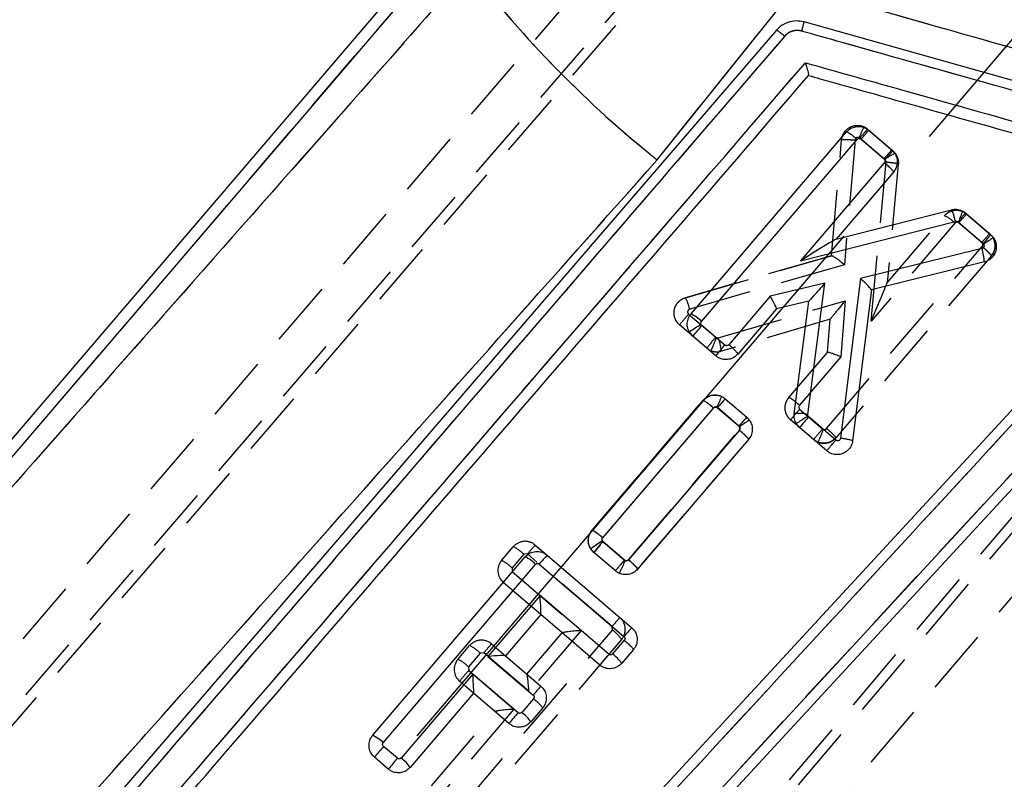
# Model space of a CAD drawing. Extents: x 30 to 391, y 7 to 282.
# Tile 6 of 30: x 177 to 196, y 30 to 45. Entities that reach past the tile are written whole.
import ezdxf

# ---------------------------------------------------------------- set-up
doc = ezdxf.new("R2010")
doc.units = 0
doc.linetypes.add('CENTERX2', pattern=[20.32, 12.7, -2.54, 2.54, -2.54])
doc.linetypes.add('HIDDEN', pattern=[1.905, 1.27, -0.635])
doc.layers.get('0').update_dxf_attribs({"linetype": 'CONTINUOUS'})

msp = doc.modelspace()

# ---------------------------------------------------------------- linework, layer by layer
at = {"color": 7, "linetype": 'HIDDEN'}
for p, q in [((203.8526, 62.9943), (168.6804, 22.2339)), ((168.8062, 22.0729), (204.0487, 62.9399)), ((168.1733, 22.6909), (190.8429, 49.1946)), ((178.1035, 14.1203), (207.4233, 48.6811)), ((178.2821, 14.0209), (207.2868, 48.2315)), ((168.8108, 27.197), (185.0237, 46.152)), ((189.0992, 42.0773), (191.7852, 45.4303)), ((193.1648, 42.6719), (193.095, 42.7168)), ((193.1648, 42.6719), (193.6551, 42.2527)), ((192.4703, 40.2259), (192.6647, 42.466)), ((192.6647, 42.466), (192.6647, 42.4661)), ((192.9265, 42.462), (192.7172, 40.0512)), ((193.015, 42.5001), (193.0033, 42.5077)), ((193.5054, 42.0808), (193.015, 42.5001)), ((193.2361, 38.9622), (193.5241, 42.0335)), ((193.7604, 41.9929), (193.5458, 39.7052)), ((189.3836, 28.9013), (201.0251, 41.5131)), ((193.5459, 39.7055), (194.6534, 40.9998)), ((194.6534, 40.9998), (194.6533, 40.9997)), ((195.0812, 41.0334), (195.0054, 41.081)), ((195.0812, 41.0334), (195.5255, 40.6535)), ((194.8561, 40.8554), (193.2361, 38.9622)), ((194.9313, 40.8616), (194.918, 40.87)), ((195.3758, 40.4816), (194.9313, 40.8616)), ((192.374, 36.8895), (195.3815, 40.4044)), ((189.6453, 39.415), (192.4715, 40.2263)), ((192.4703, 40.2259), (189.6453, 39.415)), ((195.559, 40.2241), (192.551, 36.7086)), ((195.5591, 40.2241), (195.559, 40.2241)), ((201.4819, 40.0946), (178.8138, 13.5927)), ((192.7172, 40.0512), (189.7271, 39.1928)), ((190.281, 38.6395), (192.7318, 39.3577)), ((192.7318, 39.3577), (192.6476, 38.2745)), ((189.7059, 39.0988), (190.231, 38.6498)), ((190.0556, 38.4419), (189.5307, 38.8907)), ((192.4418, 38.9978), (190.3386, 38.3814)), ((192.3919, 38.357), (192.4418, 38.9978)), ((190.231, 38.6498), (190.2452, 38.6413)), ((190.2452, 38.6413), (190.281, 38.6395)), ((191.6452, 37.4843), (192.3923, 38.3574)), ((192.6476, 38.2745), (191.8481, 37.3401)), ((187.8406, 34.9246), (189.9846, 37.4302)), ((187.8407, 34.9247), (189.9846, 37.4302)), ((190.4125, 37.4639), (190.8292, 37.1076)), ((190.1873, 37.2857), (188.0436, 34.7805)), ((190.2629, 37.2919), (190.2513, 37.2995)), ((190.6796, 36.9356), (190.2629, 37.2919)), ((191.8532, 37.2628), (192.2978, 36.8827)), ((192.1224, 36.6747), (191.678, 37.0547)), ((188.5418, 34.3535), (190.6851, 36.8585)), ((192.2978, 36.8827), (192.3132, 36.8736)), ((190.8627, 36.6782), (188.7188, 34.1727)), ((190.8627, 36.6782), (190.8627, 36.6782)), ((192.1224, 36.6747), (192.2118, 36.6218)), ((187.8406, 34.9246), (187.8407, 34.9247)), ((188.0486, 34.7033), (188.4655, 34.3468)), ((186.0904, 34.3374), (186.3179, 34.6034)), ((186.5206, 34.459), (186.2931, 34.1931)), ((186.5911, 34.4645), (186.5206, 34.459)), ((188.2283, 33.0642), (186.5911, 34.4645)), ((186.7409, 34.6364), (186.969, 34.4413)), ((188.2901, 34.1388), (187.8734, 34.4951)), ((188.2901, 34.1388), (187.8734, 34.4951)), ((188.4655, 34.3468), (188.4791, 34.3385)), ((186.2931, 34.1931), (186.2986, 34.1226)), ((186.2986, 34.1226), (187.6292, 32.9845)), ((186.8486, 33.2941), (186.1234, 33.9145)), ((185.2852, 29.5477), (188.2338, 32.9937)), ((186.5812, 32.1411), (187.2646, 32.9398)), ((187.6292, 32.9845), (186.6214, 31.8068)), ((188.2338, 32.9937), (188.2283, 33.0642)), ((188.411, 32.813), (185.4624, 29.3671)), ((185.2463, 32.4276), (185.4738, 32.6935)), ((185.6766, 32.5492), (185.4491, 32.2832)), ((185.7471, 32.5547), (185.6766, 32.5492)), ((186.6214, 31.8068), (185.7471, 32.5547)), ((185.8968, 32.7265), (186.1658, 32.4964)), ((188.6402, 32.6172), (188.6401, 32.6171)), ((185.4491, 32.2832), (185.4546, 32.2127)), ((185.4546, 32.2127), (186.3288, 31.4649)), ((185.5492, 31.7737), (185.2793, 32.0046)), ((184.7379, 29.9869), (185.9643, 31.4202)), ((186.3288, 31.4649), (184.9406, 29.8425)), ((186.8842, 31.4873), (186.8841, 31.4873))]:
    msp.add_line(p, q, dxfattribs=at)
at = {"color": 179, "linetype": 'CENTERX2'}
msp.add_line((205.9124, 56.0437), (171.4624, 15.7671), dxfattribs=at)
at = {"color": 7, "linetype": 'CONTINUOUS'}
for p, q in [((184.848, 46.3023), (168.5248, 27.2184)), ((168.8108, 27.197), (185.0237, 46.152)), ((189.0992, 42.0773), (191.7852, 45.4303)), ((200.9285, 42.2164), (191.9372, 44.7444)), ((191.4038, 44.5822), (174.4551, 24.9206)), ((193.1899, 42.6513), (193.6341, 42.2712)), ((189.7537, 39.1012), (192.7605, 42.6178)), ((189.9564, 38.9569), (192.963, 42.4732)), ((193.0407, 42.4789), (193.4846, 42.0991)), ((193.6341, 42.2712), (193.6928, 42.2037)), ((193.4846, 42.0991), (193.4945, 42.0877)), ((193.4901, 42.0241), (191.8707, 40.1301)), ((193.6671, 41.8433), (192.5602, 40.5486)), ((199.8795, 41.4997), (180.476, 20.4883)), ((189.3836, 28.9013), (201.0251, 41.5131)), ((192.5602, 40.5486), (194.7867, 41.1151)), ((195.0597, 41.0513), (195.5498, 40.632)), ((191.8707, 40.1301), (194.8598, 40.8906)), ((194.9111, 40.8785), (195.4002, 40.4599)), ((195.5498, 40.632), (195.6049, 40.5699)), ((195.3766, 40.3668), (193.027, 39.7862)), ((195.4002, 40.4599), (195.409, 40.4503)), ((195.4238, 40.106), (193.241, 39.5667)), ((193.027, 39.7862), (192.6425, 36.7)), ((192.3396, 39.6932), (191.2825, 39.4421)), ((192.0099, 37.1607), (192.3396, 39.6932)), ((191.2825, 39.4421), (190.4833, 38.5073)), ((193.241, 39.5667), (192.8778, 36.6501)), ((192.0322, 39.3482), (191.4068, 39.1996)), ((191.7492, 37.1748), (192.0322, 39.3482)), ((192.0322, 39.3482), (192.0322, 39.3482)), ((191.4068, 39.1996), (190.6604, 38.3266)), ((189.9615, 38.881), (189.9508, 38.894)), ((190.4052, 38.5013), (189.9615, 38.881)), ((189.7867, 38.6726), (189.7205, 38.7527)), ((190.2309, 38.2924), (189.7867, 38.6726)), ((187.8424, 34.9223), (189.9854, 37.4286)), ((190.4148, 37.4621), (190.8313, 37.1057)), ((188.0451, 34.7779), (190.1879, 37.284)), ((190.2656, 37.2897), (190.6814, 36.934)), ((192.0173, 37.1254), (192.0099, 37.1607)), ((192.0277, 37.1131), (192.0173, 37.1254)), ((190.6814, 36.934), (190.6906, 36.9238)), ((190.8313, 37.1057), (190.8829, 37.0488)), ((191.8528, 36.9047), (191.7902, 36.9787)), ((192.5516, 36.6648), (192.0277, 37.1131)), ((190.6873, 36.8585), (188.5443, 34.352)), ((192.3775, 36.4557), (191.8528, 36.9047)), ((190.8643, 36.6777), (188.7214, 34.1713)), ((188.0504, 34.7019), (188.0405, 34.7133)), ((188.4663, 34.346), (188.0504, 34.7019)), ((187.8754, 34.4935), (187.8152, 34.5636)), ((188.292, 34.1371), (187.8754, 34.4935)), ((183.5996, 30.9604), (186.5469, 34.4074)), ((183.8024, 30.8161), (186.7496, 34.263)), ((186.8202, 34.2686), (188.4568, 32.8687)), ((186.9699, 34.4405), (188.6071, 33.0401)), ((186.8343, 33.6644), (185.827, 32.4863)), ((188.1648, 32.5263), (186.8343, 33.6644)), ((186.8491, 33.2937), (186.1667, 32.4957)), ((187.9896, 32.3182), (186.8491, 33.2937)), ((188.4629, 32.7979), (188.2353, 32.5318)), ((188.6401, 32.6171), (188.4126, 32.3512)), ((185.827, 32.4863), (186.7008, 31.7389)), ((186.1667, 32.4957), (186.8511, 31.9103)), ((185.5346, 32.1442), (184.147, 30.5213)), ((186.4089, 31.3964), (185.5346, 32.1442)), ((185.5494, 31.7736), (184.3243, 30.3407)), ((186.2336, 31.1883), (185.5494, 31.7736)), ((186.707, 31.668), (186.4794, 31.4019)), ((186.8841, 31.4873), (186.6566, 31.2213)), ((184.0765, 30.5158), (183.8084, 30.7451)), ((183.9012, 30.3077), (183.6326, 30.5375))]:
    msp.add_line(p, q, dxfattribs=at)
at = {"color": 7, "linetype": 'CONTINUOUS', "flags": 128}
for points in [[(200.2847, 40.4014), (199.821, 39.8991), (195.4287, 35.1418), (189.5255, 28.7492)], [(191.4071, 39.2), (191.4069, 39.1997), (191.4068, 39.1996)]]:
    msp.add_lwpolyline(points, dxfattribs=at)
at = {"color": 7, "linetype": 'HIDDEN', "flags": 128}
msp.add_lwpolyline([(190.8956, 36.7278), (190.8627, 36.6783), (190.8627, 36.6782), (190.8627, 36.6782)], dxfattribs=at)
at = {"color": 7, "linetype": 'HIDDEN'}
for centre, radius, start, end in [((196.1624, 44.6446), 7, 319.4584, 139.4584), ((202.6918, 59.0716), 21.7616, 217.66679, 231.34589), ((189.9003, 43.9946), 3.4407, 334.39774, 338.19947), ((198.0267, 38.281), 6.5512, 137.91401, 139.90783), ((192.9676, 42.4415), 0.3033, 49.43823, 65.15841), ((198.5452, 37.8424), 6.5851, 137.95315, 139.93676), ((194.3432, 40.3501), 0.72, 44.57464, 64.48101), ((192.0784, 42.1702), 3.1231, 335.3976, 339.58765), ((199.9198, 36.6614), 6.5213, 137.90009, 139.90307), ((200.4109, 36.2471), 6.579, 137.95132, 139.93675), ((188.8938, 39.0122), 0.8526, 12.23031, 28.19038), ((195.9931, 33.6282), 8.334, 138.97296, 140.84342), ((196.4731, 33.2082), 8.2811, 138.91918, 140.80156), ((186.9947, 39.882), 3.4792, 334.63393, 339.10808), ((189.3592, 38.2984), 0.9829, 4.84918, 20.3067), ((190.2529, 38.6736), 0.3045, 247.92454, 286.33726), ((186.7375, 39.0763), 3.9375, 333.17639, 336.49685), ((189.6745, 36.7804), 0.7199, 44.57532, 64.48232), ((195.3271, 33.0362), 6.615, 137.98334, 139.95794), ((198.1378, 31.7946), 8.3305, 138.97307, 140.84432), ((196.0152, 32.4442), 6.9743, 138.03715, 139.91002), ((198.5141, 31.4608), 8.2486, 138.90467, 140.79446), ((189.3247, 37.9305), 3.1699, 335.61557, 340.52469), ((192.3179, 36.9028), 0.3004, 229.40376, 249.32891), ((186.5459, 34.4084), 0.3, 49.4584, 139.4584), ((194.3573, 29.2146), 8.3621, 138.97636, 140.84053), ((186.0077, 33.9534), 0.7202, 44.59023, 64.49003), ((191.6086, 30.2438), 6.5567, 137.93709, 139.92923), ((186.3184, 34.1424), 0.3, 139.4584, 229.4584), ((185.7804, 33.6877), 0.7199, 44.58565, 64.49532), ((194.7053, 28.9083), 8.2772, 138.92511, 140.80838), ((185.005, 35.7354), 3.7444, 333.93667, 338.09496), ((192.5665, 28.6666), 8.3099, 138.96141, 140.83728), ((193.2697, 28.8226), 6.5884, 137.94188, 139.92444), ((188.183, 33.0081), 0.3, 319.44805, 49.4584), ((187.8049, 32.3957), 0.7359, 34.54929, 54.35031), ((185.7018, 32.4985), 0.3, 49.4584, 139.4584), ((185.1637, 32.0436), 0.7202, 44.58965, 64.49061), ((190.7646, 28.3339), 6.5567, 137.93709, 139.92923), ((185.4743, 32.2326), 0.3, 139.4584, 229.4584), ((184.9364, 31.7779), 0.7199, 44.58545, 64.49481), ((191.7092, 26.7678), 8.2926, 138.95946, 140.83923)]:
    msp.add_arc(centre, radius, start, end, dxfattribs=at)
at = {"color": 7, "linetype": 'CONTINUOUS'}
for centre, radius, start, end in [((202.6918, 59.0716), 21.7616, 217.66679, 231.34589), ((198.5673, 37.8329), 6.6359, 138.02301, 139.99137), ((192.5019, 40.776), 0.2348, 284.13987, 284.37062), ((200.4591, 36.2116), 6.6061, 137.99988, 139.97716), ((194.4041, 40.056), 1.021, 2.80431, 17.72068), ((193.1598, 39.5774), 0.0819, 352.46864, 353.40053), ((189.4437, 38.4513), 0.72, 44.59801, 64.50279), ((190.7892, 37.2699), 1.8278, 117.30419, 125.78106), ((196.3894, 33.3115), 8.5052, 139.09229, 140.9251), ((191.8336, 36.3217), 0.8573, 78.13321, 95.64692), ((195.6293, 32.764), 6.4708, 137.85804, 139.87669), ((198.4224, 31.5668), 8.4648, 139.0639, 140.90547), ((189.0301, 32.9799), 1.996, 119.72082, 127.49168), ((194.4531, 29.1464), 8.4769, 139.05271, 140.89165), ((186.2368, 33.7576), 0.72, 44.58353, 64.48915), ((191.8497, 30.0371), 6.5728, 137.93787, 139.92527), ((186.8357, 33.3056), 0.0179, 318.47629, 321.01948), ((193.3297, 28.7468), 6.3825, 137.72584, 139.77248), ((186.2997, 32.6521), 0.2053, 229.3054, 229.63093), ((194.4741, 27.0354), 8.364, 138.96726, 140.83106), ((187.8054, 31.9326), 0.7374, 34.58084, 54.33961), ((191.5583, 27.6302), 6.3621, 137.72054, 139.77374), ((185.581, 31.7469), 0.0414, 138.78682, 139.8949), ((192.6865, 25.9321), 8.3227, 138.96263, 140.83568), ((186.0505, 30.8039), 0.736, 34.55393, 54.35344), ((183.2897, 30.3105), 0.7201, 44.59857, 64.50223), ((189.8948, 25.4115), 8.0927, 138.77137, 140.69756), ((190.3672, 25.0385), 8.3411, 138.95465, 140.82357), ((183.7184, 29.9233), 0.7357, 34.56364, 54.36906)]:
    msp.add_arc(centre, radius, start, end, dxfattribs=at)
for centre, major_axis, ratio, start_param, end_param in [((191.858, 40.112), (0.7018, 0.4364), 0.0104766, 0.0330184, 1.5461301), ((193.0142, 39.7681), (0.2266, -0.2012), 0.0726158, 0.0498859, 1.5790594), ((192.3269, 39.6751), (0.2947, 0.3269), 0.0060594, 1.5208272, 3.1328125), ((191.2697, 39.424), (-0.137, 0.2243), 0.0773217, 3.1667906, 4.7459403), ((186.8216, 33.6462), (-0.0275, 0.3522), 0.0399855, 3.1815648, 4.7607143), ((185.8143, 32.4681), (0.352, 0.0275), 0.0483726, 0.0483253, 1.5308242), ((185.5219, 32.1261), (-0.0275, 0.3522), 0.0399855, 3.1815648, 4.7607143)]:
    msp.add_ellipse(centre, major_axis=major_axis, ratio=ratio, start_param=start_param, end_param=end_param, dxfattribs=at)
at = {"color": 7, "linetype": 'HIDDEN'}
for centre, major_axis, ratio, start_param, end_param in [((192.7045, 40.0331), (0.2339, -0.1926), 0.0728729, 1.5763433, 3.0915304), ((193.2234, 38.9441), (0.3225, 0.7613), 0.0056456, 4.7385756, 6.2653879), ((192.7191, 39.3396), (0.2773, 0.3418), 0.0034584, 1.5205816, 3.1365814), ((192.6349, 38.2563), (0.2428, -0.1006), 0.0822269, 1.5523886, 3.1147969), ((187.6164, 32.9664), (0.3521, 0.0274), 0.0483709, 1.5308417, 3.0932499), ((186.6087, 31.7887), (-0.0274, 0.3522), 0.0399838, 4.7607318, 6.2432307), ((186.3161, 31.4468), (0.3521, 0.0274), 0.0483709, 1.5308417, 3.0932499)]:
    msp.add_ellipse(centre, major_axis=major_axis, ratio=ratio, start_param=start_param, end_param=end_param, dxfattribs=at)
at = {"color": 7, "linetype": 'CONTINUOUS'}
for points, knots in [([(185.4658, 45.7738), (181.4, 41.1675), (175.9384, 34.9799), (170.4746, 28.7977), (169.0784, 27.2178)], [0, 0, 0, 0, 0.7444505, 1, 1, 1, 1]), ([(191.7852, 45.4303), (193.8038, 44.8565), (197.2858, 43.8666), (200.7671, 42.8739), (202.2302, 42.4567)], [0, 0, 0, 0, 0.5797186, 1, 1, 1, 1]), ([(191.9372, 44.7444), (191.8844, 44.7539), (191.7787, 44.7727), (191.6141, 44.7376), (191.4868, 44.6683), (191.4251, 44.6043), (191.404, 44.5825)], [0, 0, 0, 0, 0.2723201, 0.5446346, 0.8445884, 1, 1, 1, 1]), ([(191.9372, 44.7444), (191.9367, 44.7418), (191.9355, 44.7365), (191.925, 44.6962), (191.9095, 44.638), (191.8966, 44.5904), (191.8902, 44.5667)], [0, 0, 0, 0, 0.2499981, 0.4999971, 0.749997, 1, 1, 1, 1]), ([(191.4045, 44.5831), (191.4082, 44.5828), (191.4156, 44.5824), (191.4532, 44.5572), (191.5044, 44.5179), (191.5438, 44.4843), (191.5635, 44.4675)], [0, 0, 0, 0, 0.2499965, 0.4999987, 0.7499975, 1, 1, 1, 1]), ([(191.8902, 44.5667), (191.8719, 44.5706), (191.8183, 44.5822), (191.7295, 44.5739), (191.6341, 44.5356), (191.5871, 44.4903), (191.5637, 44.4678)], [0, 0, 0, 0, 0.156201, 0.4571274, 0.7297231, 1, 1, 1, 1]), ([(200.8793, 42.038), (200.7491, 42.0747), (200.0977, 42.2579), (197.3619, 43.0274), (194.4958, 43.8337), (192.1508, 44.4933), (191.8902, 44.5667)], [0, 0, 0, 0, 0.0434775, 0.21738749, 0.9130279, 1, 1, 1, 1]), ([(191.5637, 44.4678), (187.643, 39.9181), (181.9942, 33.3632), (176.3474, 26.8089), (174.6199, 24.8038)], [0, 0, 0, 0, 0.6940826, 1, 1, 1, 1]), ([(175.3115, 24.6307), (178.0906, 27.8563), (183.6403, 34.2976), (189.1915, 40.7393), (191.963, 43.9553)], [0, 0, 0, 0, 0.5007601, 1, 1, 1, 1]), ([(191.963, 43.9553), (192.0932, 43.9186), (192.7446, 43.7354), (195.5098, 42.9575), (198.1447, 42.2163), (200.2586, 41.6217)], [0, 0, 0, 0, 0.0471119, 0.2355616, 1, 1, 1, 1]), ([(191.963, 43.9553), (191.9632, 43.9543), (191.9649, 43.9489), (191.9746, 43.9169), (191.9905, 43.8623), (192.0083, 43.7973), (192.0203, 43.7492), (192.0269, 43.7176), (192.0267, 43.7109), (192.0267, 43.7077)], [0, 0, 0, 0, 0.008687, 0.0491793, 0.2890693, 0.4965256, 0.6777501, 0.8499668, 1, 1, 1, 1]), ([(175.5884, 24.638), (175.5987, 24.6499), (175.9609, 25.0702), (177.7314, 27.124), (183.2003, 33.4684), (188.3177, 39.405), (192.0267, 43.7077)], [0, 0, 0, 0, 0.00186935, 0.06612328, 0.32313912, 1, 1, 1, 1]), ([(192.0267, 43.7077), (192.0989, 43.6874), (192.6922, 43.5206), (195.3098, 42.7846), (197.8552, 42.0689), (199.8795, 41.4997)], [0, 0, 0, 0, 0.0275743, 0.2266559, 1, 1, 1, 1]), ([(192.7605, 42.6178), (192.7853, 42.6416), (192.8351, 42.6893), (192.9346, 42.7243), (193.0383, 42.7261), (193.1268, 42.6981), (193.172, 42.6645), (193.1899, 42.6513)], [0, 0, 0, 0, 0.21554898, 0.43113893, 0.6460341, 0.86063196, 1, 1, 1, 1]), ([(193.0407, 42.4789), (193.0605, 42.5021), (193.1002, 42.5485), (193.1489, 42.605), (193.1829, 42.644), (193.1875, 42.6489), (193.1898, 42.6513)], [0, 0, 0, 0, 0.2500015, 0.4999967, 0.7500016, 1, 1, 1, 1]), ([(192.963, 42.4732), (192.938, 42.4941), (192.8882, 42.5359), (192.8227, 42.5853), (192.7745, 42.6171), (192.7652, 42.6176), (192.7605, 42.6179)], [0, 0, 0, 0, 0.25000248, 0.49999139, 0.74999719, 1, 1, 1, 1]), ([(192.963, 42.4732), (192.9652, 42.4755), (192.9713, 42.4819), (192.9846, 42.4895), (193.0025, 42.4932), (193.0213, 42.4906), (193.0338, 42.4844), (193.0397, 42.4797), (193.0407, 42.4789)], [0, 0, 0, 0, 0.1105729, 0.3081932, 0.5231636, 0.7380681, 0.9551824, 1, 1, 1, 1]), ([(173.2745, 24.3521), (174.458, 25.6711), (179.7467, 31.5653), (185.0121, 37.4835), (189.0992, 42.0773)], [0, 0, 0, 0, 0.22378, 1, 1, 1, 1]), ([(193.4945, 42.0877), (193.4965, 42.084), (193.5014, 42.0749), (193.5038, 42.0584), (193.5009, 42.0397), (193.4938, 42.0294), (193.4901, 42.0241)], [0, 0, 0, 0, 0.1876905, 0.4528871, 0.718247, 1, 1, 1, 1]), ([(193.6928, 42.2037), (193.6899, 42.203), (193.6843, 42.2016), (193.6465, 42.1807), (193.5912, 42.1479), (193.5366, 42.1142), (193.5033, 42.0933), (193.4945, 42.0877)], [0, 0, 0, 0, 0.22654174, 0.45308629, 0.67962523, 0.91490339, 1, 1, 1, 1]), ([(193.6928, 42.2037), (193.7083, 42.1728), (193.7394, 42.1112), (193.7435, 42.0064), (193.7185, 41.9133), (193.6827, 41.8645), (193.6671, 41.8433)], [0, 0, 0, 0, 0.265591, 0.5311595, 0.7970307, 1, 1, 1, 1]), ([(193.6672, 41.8433), (193.6662, 41.848), (193.6642, 41.8574), (193.6246, 41.901), (193.5646, 41.9591), (193.5149, 42.0025), (193.4901, 42.0241)], [0, 0, 0, 0, 0.2500006, 0.5000005, 0.75, 1, 1, 1, 1]), ([(200.2586, 41.6217), (196.9472, 38.0341), (190.3626, 30.9002), (183.7765, 23.7669), (180.5025, 20.221)], [0, 0, 0, 0, 0.5028961, 1, 1, 1, 1]), ([(194.7867, 41.1151), (194.8118, 41.1193), (194.8709, 41.1292), (194.9695, 41.1122), (195.029, 41.072), (195.0597, 41.0513)], [0, 0, 0, 0, 0.2632271, 0.6197654, 1, 1, 1, 1]), ([(194.7867, 41.1151), (194.7895, 41.1122), (194.7951, 41.1064), (194.8134, 41.0555), (194.836, 40.9814), (194.8519, 40.9209), (194.8598, 40.8906)], [0, 0, 0, 0, 0.25000082, 0.50000095, 0.74999857, 1, 1, 1, 1]), ([(195.0597, 41.0513), (195.0577, 41.0494), (195.0538, 41.0454), (195.0255, 41.0129), (194.9842, 40.9648), (194.9476, 40.9219), (194.9229, 40.8926), (194.9159, 40.8842), (194.9111, 40.8785)], [0, 0, 0, 0, 0.22747952, 0.45496051, 0.68245116, 0.90993725, 0.93920112, 1, 1, 1, 1]), ([(194.8598, 40.8906), (194.8649, 40.8914), (194.8747, 40.893), (194.8871, 40.8908), (194.8995, 40.8866), (194.9063, 40.8818), (194.9111, 40.8785)], [0, 0, 0, 0, 0.2796254, 0.5468711, 0.6842269, 1, 1, 1, 1]), ([(195.6049, 40.57), (195.6021, 40.5692), (195.5965, 40.5677), (195.5591, 40.5459), (195.5052, 40.5125), (195.4549, 40.4803), (195.4223, 40.459), (195.4126, 40.4527), (195.409, 40.4503)], [0, 0, 0, 0, 0.226603, 0.4532119, 0.6798185, 0.9064099, 0.9645793, 1, 1, 1, 1]), ([(195.6049, 40.5699), (195.621, 40.5391), (195.6531, 40.4774), (195.659, 40.3713), (195.6317, 40.2701), (195.5717, 40.1842), (195.4975, 40.1292), (195.4443, 40.1124), (195.4238, 40.106)], [0, 0, 0, 0, 0.1781187, 0.3562171, 0.534516, 0.7124745, 0.889589, 1, 1, 1, 1]), ([(195.409, 40.4503), (195.4109, 40.4467), (195.4159, 40.4375), (195.4186, 40.4208), (195.4158, 40.4022), (195.4071, 40.3858), (195.3937, 40.3729), (195.3823, 40.3688), (195.3766, 40.3668)], [0, 0, 0, 0, 0.1172532, 0.2992158, 0.4774565, 0.6526029, 0.8269609, 1, 1, 1, 1]), ([(189.7205, 38.7527), (189.7064, 38.7844), (189.6783, 38.8477), (189.6794, 38.9531), (189.7076, 39.0401), (189.741, 39.0844), (189.7537, 39.1012)], [0, 0, 0, 0, 0.2767167, 0.5534211, 0.8303455, 1, 1, 1, 1]), ([(189.9508, 38.894), (189.949, 38.8977), (189.9445, 38.9069), (189.9426, 38.9234), (189.9459, 38.9418), (189.9529, 38.9518), (189.9564, 38.9569)], [0, 0, 0, 0, 0.1819631, 0.4566447, 0.7274958, 1, 1, 1, 1]), ([(190.4052, 38.5013), (190.4, 38.4951), (190.3834, 38.4755), (190.3487, 38.4343), (190.3039, 38.3811), (190.2632, 38.3325), (190.2358, 38.2992), (190.2325, 38.2947), (190.2309, 38.2925)], [0, 0, 0, 0, 0.0590331, 0.1871327, 0.3903503, 0.5935707, 0.7967861, 1, 1, 1, 1]), ([(190.4833, 38.5073), (190.4807, 38.5047), (190.4738, 38.4976), (190.4592, 38.49), (190.444, 38.4877), (190.4289, 38.4891), (190.4164, 38.4931), (190.4082, 38.4991), (190.4052, 38.5013)], [0, 0, 0, 0, 0.1282778, 0.3428412, 0.5573378, 0.6510636, 0.8702507, 1, 1, 1, 1]), ([(190.4833, 38.5073), (190.5004, 38.4925), (190.5361, 38.4615), (190.5874, 38.4139), (190.6305, 38.3707), (190.659, 38.3377), (190.6599, 38.3303), (190.6604, 38.3266)], [0, 0, 0, 0, 0.17234, 0.3594059, 0.5729303, 0.7864679, 1, 1, 1, 1]), ([(190.6604, 38.3266), (190.6355, 38.3027), (190.5857, 38.255), (190.4862, 38.2198), (190.3824, 38.2179), (190.2939, 38.2459), (190.2487, 38.2793), (190.2309, 38.2924)], [0, 0, 0, 0, 0.2157253, 0.4314741, 0.6466448, 0.8615563, 1, 1, 1, 1]), ([(189.9854, 37.4286), (190.0102, 37.4524), (190.06, 37.5001), (190.1595, 37.5351), (190.2632, 37.537), (190.3517, 37.5089), (190.3969, 37.4753), (190.4148, 37.4621)], [0, 0, 0, 0, 0.21553256, 0.43108654, 0.64605793, 0.86077119, 1, 1, 1, 1]), ([(190.1879, 37.284), (190.163, 37.3049), (190.1131, 37.3468), (190.0476, 37.3962), (189.9994, 37.4279), (189.9901, 37.4284), (189.9854, 37.4287)], [0, 0, 0, 0, 0.2500019, 0.5000071, 0.7500014, 1, 1, 1, 1]), ([(190.4148, 37.4621), (190.4124, 37.4597), (190.4078, 37.4549), (190.3738, 37.4158), (190.3251, 37.3593), (190.2854, 37.3129), (190.2656, 37.2897)], [0, 0, 0, 0, 0.25000297, 0.49999943, 0.74999931, 1, 1, 1, 1]), ([(190.1879, 37.284), (190.1901, 37.2863), (190.1962, 37.2927), (190.2095, 37.3003), (190.2274, 37.304), (190.2462, 37.3014), (190.2587, 37.2952), (190.2646, 37.2905), (190.2656, 37.2897)], [0, 0, 0, 0, 0.1101777, 0.307625, 0.5226715, 0.7376347, 0.9549523, 1, 1, 1, 1]), ([(191.7902, 36.9787), (191.775, 37.01), (191.7448, 37.0719), (191.7478, 37.1407), (191.7492, 37.1748)], [0, 0, 0, 0, 0.5035587, 1, 1, 1, 1]), ([(192.0173, 37.1254), (192.0085, 37.1201), (191.9868, 37.1072), (191.9416, 37.0797), (191.8846, 37.0445), (191.8313, 37.0101), (191.7957, 36.9856), (191.792, 36.981), (191.7902, 36.9787)], [0, 0, 0, 0, 0.0753411, 0.183585, 0.3876918, 0.5917914, 0.7958945, 1, 1, 1, 1]), ([(190.8829, 37.0488), (190.8801, 37.0479), (190.8746, 37.0462), (190.838, 37.0233), (190.785, 36.9885), (190.7379, 36.9565), (190.706, 36.9345), (190.6966, 36.928), (190.6906, 36.9238)], [0, 0, 0, 0, 0.2267241, 0.4534434, 0.6801687, 0.9068849, 0.9401963, 1, 1, 1, 1]), ([(190.8829, 37.0488), (190.8997, 37.0187), (190.9334, 36.9585), (190.9419, 36.854), (190.9201, 36.7555), (190.8822, 36.7026), (190.8643, 36.6777)], [0, 0, 0, 0, 0.2568001, 0.5135753, 0.7706605, 1, 1, 1, 1]), ([(190.6906, 36.9238), (190.6927, 36.9203), (190.6978, 36.9116), (190.7011, 36.8954), (190.6992, 36.8804), (190.6943, 36.8679), (190.6899, 36.8621), (190.6873, 36.8585)], [0, 0, 0, 0, 0.1736953, 0.4309388, 0.6882954, 0.8111112, 1, 1, 1, 1]), ([(190.8643, 36.6777), (190.8634, 36.6824), (190.8614, 36.6918), (190.8218, 36.7354), (190.7618, 36.7935), (190.7121, 36.8369), (190.6873, 36.8585)], [0, 0, 0, 0, 0.2500007, 0.5000034, 0.7500067, 1, 1, 1, 1]), ([(192.3775, 36.4557), (192.3791, 36.458), (192.3824, 36.4625), (192.4098, 36.4957), (192.4504, 36.5444), (192.4956, 36.5982), (192.5303, 36.6394), (192.5469, 36.6591), (192.5516, 36.6648)], [0, 0, 0, 0, 0.2032185, 0.4064375, 0.6096606, 0.8128778, 0.946277, 1, 1, 1, 1]), ([(192.8778, 36.6501), (192.87, 36.6163), (192.8543, 36.5486), (192.7899, 36.4643), (192.7036, 36.4054), (192.6021, 36.3789), (192.4982, 36.3876), (192.423, 36.4202), (192.3868, 36.4484), (192.3775, 36.4557)], [0, 0, 0, 0, 0.1585411, 0.3171003, 0.4751504, 0.6324447, 0.7892813, 0.9461149, 1, 1, 1, 1]), ([(192.6425, 36.7), (192.6416, 36.6955), (192.6394, 36.6849), (192.6302, 36.6701), (192.6158, 36.6581), (192.6017, 36.653), (192.5869, 36.6512), (192.5716, 36.653), (192.5587, 36.6592), (192.5526, 36.664), (192.5516, 36.6648)], [0, 0, 0, 0, 0.1170998, 0.2733269, 0.4292625, 0.5852017, 0.6452183, 0.80619, 0.9670976, 1, 1, 1, 1]), ([(192.8778, 36.6504), (192.8753, 36.6529), (192.8704, 36.658), (192.8283, 36.6692), (192.766, 36.6816), (192.7103, 36.6905), (192.6687, 36.6965), (192.6538, 36.6985), (192.6425, 36.7)], [0, 0, 0, 0, 0.22051528, 0.44102702, 0.66154447, 0.88206574, 0.90990615, 1, 1, 1, 1]), ([(187.8152, 34.5636), (187.8, 34.5947), (187.7694, 34.6568), (187.7664, 34.7621), (187.7921, 34.8541), (187.8275, 34.9021), (187.8424, 34.9223)], [0, 0, 0, 0, 0.2679586, 0.5359047, 0.8040788, 1, 1, 1, 1]), ([(188.0451, 34.7779), (188.0201, 34.7987), (187.9702, 34.8405), (187.9046, 34.8899), (187.8564, 34.9216), (187.8471, 34.922), (187.8424, 34.9223)], [0, 0, 0, 0, 0.2500037, 0.4999998, 0.7500026, 1, 1, 1, 1]), ([(188.0405, 34.7133), (188.0377, 34.719), (188.0322, 34.7303), (188.0316, 34.7495), (188.0362, 34.7659), (188.0425, 34.7744), (188.0451, 34.7779)], [0, 0, 0, 0, 0.2716963, 0.5434343, 0.8130586, 1, 1, 1, 1]), ([(186.5469, 34.4074), (186.5713, 34.4309), (186.6202, 34.4778), (186.7181, 34.5125), (186.8201, 34.5144), (186.9075, 34.4869), (186.9522, 34.4536), (186.9699, 34.4405)], [0, 0, 0, 0, 0.215155, 0.4303324, 0.644985, 0.8594077, 1, 1, 1, 1]), ([(186.7496, 34.263), (186.752, 34.2655), (186.7583, 34.272), (186.7717, 34.2789), (186.7889, 34.2813), (186.8061, 34.2781), (186.8156, 34.2717), (186.8202, 34.2686)], [0, 0, 0, 0, 0.1311554, 0.3466609, 0.5660466, 0.7885662, 1, 1, 1, 1]), ([(188.4663, 34.346), (188.4611, 34.3398), (188.4445, 34.3201), (188.4098, 34.279), (188.365, 34.2258), (188.3243, 34.1771), (188.2968, 34.1439), (188.2936, 34.1394), (188.292, 34.1371)], [0, 0, 0, 0, 0.0588668, 0.1871314, 0.3903515, 0.5935712, 0.7967839, 1, 1, 1, 1]), ([(188.5443, 34.352), (188.5417, 34.3494), (188.5348, 34.3422), (188.5202, 34.3347), (188.5051, 34.3324), (188.4899, 34.3337), (188.4774, 34.3378), (188.4693, 34.3438), (188.4663, 34.346)], [0, 0, 0, 0, 0.1288697, 0.3432082, 0.5575018, 0.651118, 0.8703501, 1, 1, 1, 1]), ([(188.7215, 34.1714), (188.721, 34.1751), (188.72, 34.1824), (188.6916, 34.2154), (188.6559, 34.2512), (188.6078, 34.2966), (188.572, 34.3278), (188.5443, 34.352)], [0, 0, 0, 0, 0.2137709, 0.4275423, 0.6413107, 0.7213725, 1, 1, 1, 1]), ([(188.7214, 34.1713), (188.6965, 34.1474), (188.6468, 34.0997), (188.5472, 34.0645), (188.4435, 34.0626), (188.355, 34.0905), (188.3097, 34.124), (188.292, 34.1371)], [0, 0, 0, 0, 0.2156864, 0.4314025, 0.6466059, 0.8616312, 1, 1, 1, 1]), ([(188.6071, 33.0401), (188.6306, 33.0155), (188.6776, 32.9663), (188.7122, 32.8682), (188.7141, 32.766), (188.6864, 32.6789), (188.6531, 32.6345), (188.6401, 32.6171)], [0, 0, 0, 0, 0.2151372, 0.4302483, 0.64584081, 0.86159844, 1, 1, 1, 1]), ([(188.4568, 32.8687), (188.4608, 32.8645), (188.4688, 32.8561), (188.4747, 32.8394), (188.475, 32.8221), (188.4704, 32.8077), (188.4649, 32.8005), (188.4629, 32.7979)], [0, 0, 0, 0, 0.21889724, 0.43773243, 0.65660707, 0.87276102, 1, 1, 1, 1]), ([(188.4629, 32.7979), (188.4878, 32.7762), (188.5375, 32.7329), (188.5975, 32.6748), (188.6372, 32.6313), (188.6392, 32.6219), (188.6402, 32.6172)], [0, 0, 0, 0, 0.2500024, 0.4999987, 0.7499972, 1, 1, 1, 1]), ([(188.2353, 32.5318), (188.233, 32.5294), (188.2267, 32.5229), (188.2133, 32.516), (188.1962, 32.5135), (188.1789, 32.5168), (188.1695, 32.5232), (188.1648, 32.5263)], [0, 0, 0, 0, 0.1297924, 0.345376, 0.5651545, 0.7883319, 1, 1, 1, 1]), ([(188.4126, 32.3512), (188.3882, 32.3277), (188.3393, 32.2808), (188.2415, 32.2462), (188.1395, 32.2442), (188.0521, 32.2718), (188.0073, 32.305), (187.9896, 32.3182)], [0, 0, 0, 0, 0.21510056, 0.430227, 0.64490001, 0.85939637, 1, 1, 1, 1]), ([(186.8511, 31.9103), (186.8746, 31.8857), (186.9216, 31.8365), (186.9562, 31.7384), (186.9581, 31.6362), (186.9304, 31.549), (186.8971, 31.5046), (186.8841, 31.4873)], [0, 0, 0, 0, 0.2151211, 0.4302318, 0.6457861, 0.8615003, 1, 1, 1, 1]), ([(186.7008, 31.7389), (186.7048, 31.7347), (186.7128, 31.7263), (186.7188, 31.7096), (186.7191, 31.6922), (186.7144, 31.6778), (186.709, 31.6706), (186.707, 31.668)], [0, 0, 0, 0, 0.2189643, 0.4378997, 0.6567067, 0.8727061, 1, 1, 1, 1]), ([(186.8842, 31.4873), (186.8832, 31.492), (186.8812, 31.5014), (186.8416, 31.5449), (186.7815, 31.603), (186.7318, 31.6463), (186.707, 31.668)], [0, 0, 0, 0, 0.250002, 0.5000037, 0.7499979, 1, 1, 1, 1]), ([(186.6566, 31.2213), (186.6322, 31.1978), (186.5833, 31.1509), (186.4855, 31.1163), (186.3835, 31.1144), (186.2961, 31.1419), (186.2514, 31.1752), (186.2336, 31.1883)], [0, 0, 0, 0, 0.2151199, 0.4302368, 0.6449462, 0.8594942, 1, 1, 1, 1]), ([(186.4794, 31.4019), (186.477, 31.3995), (186.4708, 31.393), (186.4574, 31.3861), (186.4402, 31.3837), (186.4229, 31.3869), (186.4135, 31.3933), (186.4089, 31.3964)], [0, 0, 0, 0, 0.130203, 0.3457981, 0.5654942, 0.7884041, 1, 1, 1, 1]), ([(183.6326, 30.5375), (183.6091, 30.5621), (183.5622, 30.6113), (183.5276, 30.7094), (183.5257, 30.8116), (183.5533, 30.8987), (183.5866, 30.9431), (183.5996, 30.9604)], [0, 0, 0, 0, 0.2151065, 0.430199, 0.6457054, 0.861419, 1, 1, 1, 1]), ([(183.8084, 30.7451), (183.8056, 30.7479), (183.7988, 30.7546), (183.7919, 30.7687), (183.7897, 30.7855), (183.7928, 30.8023), (183.7992, 30.8115), (183.8024, 30.8161)], [0, 0, 0, 0, 0.1491128, 0.3656548, 0.5784296, 0.7885542, 1, 1, 1, 1]), ([(184.147, 30.5213), (184.1446, 30.5188), (184.1384, 30.5124), (184.1249, 30.5055), (184.1077, 30.503), (184.0905, 30.5063), (184.0811, 30.5127), (184.0765, 30.5158)], [0, 0, 0, 0, 0.1304707, 0.3461723, 0.5658147, 0.7885074, 1, 1, 1, 1]), ([(184.3243, 30.3407), (184.2998, 30.3172), (184.251, 30.2703), (184.1531, 30.2357), (184.0511, 30.2337), (183.9637, 30.2612), (183.9189, 30.2945), (183.9012, 30.3077)], [0, 0, 0, 0, 0.21509178, 0.43020714, 0.64491398, 0.85944824, 1, 1, 1, 1])]:
    msp.add_open_spline(points, degree=3, knots=knots, dxfattribs=at)
at = {"color": 7, "linetype": 'HIDDEN'}
for points, knots in [([(185.4658, 45.7738), (181.4, 41.1675), (175.9384, 34.9799), (170.4746, 28.7977), (169.0784, 27.2178)], [0, 0, 0, 0, 0.7444505, 1, 1, 1, 1]), ([(191.7852, 45.4303), (193.8038, 44.8565), (197.2858, 43.8666), (200.7671, 42.8739), (202.2302, 42.4567)], [0, 0, 0, 0, 0.5797186, 1, 1, 1, 1]), ([(191.8902, 44.5667), (191.8719, 44.5706), (191.8183, 44.5822), (191.7295, 44.5739), (191.6341, 44.5356), (191.5871, 44.4903), (191.5637, 44.4678)], [0, 0, 0, 0, 0.156201, 0.4571274, 0.7297231, 1, 1, 1, 1]), ([(200.8793, 42.038), (200.7491, 42.0747), (200.0977, 42.2579), (197.3619, 43.0274), (194.4958, 43.8337), (192.1508, 44.4933), (191.8902, 44.5667)], [0, 0, 0, 0, 0.0434775, 0.21738749, 0.9130279, 1, 1, 1, 1]), ([(191.5637, 44.4678), (187.643, 39.9181), (181.9942, 33.3632), (176.3474, 26.8089), (174.6199, 24.8038)], [0, 0, 0, 0, 0.6940826, 1, 1, 1, 1]), ([(175.3115, 24.6307), (178.0906, 27.8563), (183.6403, 34.2976), (189.1915, 40.7393), (191.963, 43.9553)], [0, 0, 0, 0, 0.5007601, 1, 1, 1, 1]), ([(191.963, 43.9553), (192.0932, 43.9186), (192.7446, 43.7354), (195.5098, 42.9575), (198.1447, 42.2163), (200.2586, 41.6217)], [0, 0, 0, 0, 0.0471119, 0.2355616, 1, 1, 1, 1]), ([(192.6647, 42.4661), (192.6688, 42.491), (192.6785, 42.5497), (192.7257, 42.6324), (192.8015, 42.7012), (192.8955, 42.7413), (192.9976, 42.7488), (193.0642, 42.731), (193.095, 42.7168), (193.095, 42.7168)], [0, 0, 0, 0, 0.1302937, 0.3061312, 0.4794841, 0.6515176, 0.8246493, 0.9999009, 1, 1, 1, 1]), ([(192.6647, 42.4661), (192.6658, 42.4672), (192.668, 42.4696), (192.684, 42.4719), (192.7086, 42.4731), (192.7417, 42.4731), (192.7817, 42.4719), (192.8271, 42.4697), (192.8761, 42.4664), (192.9097, 42.4634), (192.9265, 42.462)], [0, 0, 0, 0, 0.1249984, 0.2499981, 0.3750005, 0.4999927, 0.6250002, 0.7499927, 0.8750042, 1, 1, 1, 1]), ([(193.0033, 42.5077), (192.9976, 42.5097), (192.9864, 42.5136), (192.9682, 42.5119), (192.9514, 42.5048), (192.9376, 42.4923), (192.929, 42.4772), (192.9272, 42.4665), (192.9265, 42.462)], [0, 0, 0, 0, 0.16993203, 0.33978153, 0.51173182, 0.68818042, 0.86877252, 1, 1, 1, 1]), ([(173.2745, 24.3521), (174.458, 25.6711), (179.7467, 31.5653), (185.0121, 37.4835), (189.0992, 42.0773)], [0, 0, 0, 0, 0.22378, 1, 1, 1, 1]), ([(193.5241, 42.0335), (193.5241, 42.0337), (193.5246, 42.0402), (193.5234, 42.0533), (193.5163, 42.0696), (193.5086, 42.0775), (193.5054, 42.0808)], [0, 0, 0, 0, 0.0132994, 0.3745663, 0.735025, 1, 1, 1, 1]), ([(193.6551, 42.2527), (193.6551, 42.2527), (193.6754, 42.235), (193.717, 42.1889), (193.7569, 42.0994), (193.7648, 42.0281), (193.7604, 41.9929), (193.7604, 41.9929)], [0, 0, 0, 0, 0.0002049, 0.2791844, 0.6327532, 0.9997928, 1, 1, 1, 1]), ([(193.7604, 41.9929), (193.7571, 41.9956), (193.7504, 42.001), (193.6965, 42.0121), (193.6186, 42.0237), (193.5556, 42.0302), (193.5241, 42.0335)], [0, 0, 0, 0, 0.25000107, 0.49999399, 0.75000427, 1, 1, 1, 1]), ([(200.2586, 41.6217), (196.9472, 38.0341), (190.3626, 30.9002), (183.7765, 23.7669), (180.5025, 20.221)], [0, 0, 0, 0, 0.5028961, 1, 1, 1, 1]), ([(194.6534, 40.9998), (194.6534, 40.9998), (194.6752, 41.026), (194.7298, 41.0706), (194.8285, 41.1072), (194.925, 41.1085), (194.9823, 41.0903), (195.0053, 41.081), (195.0054, 41.081)], [0, 0, 0, 0, 0.0001511, 0.2652921, 0.5360212, 0.8065811, 0.999833, 1, 1, 1, 1]), ([(194.918, 40.87), (194.9139, 40.8714), (194.9041, 40.8749), (194.8872, 40.8744), (194.8695, 40.8682), (194.8605, 40.8596), (194.8561, 40.8554)], [0, 0, 0, 0, 0.1892058, 0.4563958, 0.7288839, 1, 1, 1, 1]), ([(195.5255, 40.6535), (195.5256, 40.6535), (195.5512, 40.6311), (195.5957, 40.5786), (195.6315, 40.4826), (195.635, 40.3799), (195.6062, 40.2922), (195.576, 40.2411), (195.5591, 40.2241), (195.5591, 40.2241)], [0, 0, 0, 0, 0.0001247, 0.2143711, 0.4244337, 0.6346944, 0.8481509, 0.9999778, 1, 1, 1, 1]), ([(195.559, 40.2241), (195.5788, 40.2526), (195.6183, 40.3096), (195.6374, 40.414), (195.6228, 40.5173), (195.581, 40.5998), (195.5409, 40.6386), (195.5255, 40.6535)], [0, 0, 0, 0, 0.2167639, 0.4335223, 0.6502725, 0.8659678, 1, 1, 1, 1]), ([(195.3815, 40.4044), (195.3841, 40.4079), (195.3903, 40.4164), (195.3951, 40.4327), (195.3946, 40.4511), (195.3884, 40.4685), (195.38, 40.4772), (195.3758, 40.4816)], [0, 0, 0, 0, 0.15196684, 0.3695012, 0.58178548, 0.79008091, 1, 1, 1, 1]), ([(195.5591, 40.2241), (195.558, 40.2288), (195.556, 40.2381), (195.5163, 40.2815), (195.4561, 40.3395), (195.4064, 40.3827), (195.3815, 40.4044)], [0, 0, 0, 0, 0.2499978, 0.4999977, 0.7500028, 1, 1, 1, 1]), ([(189.5307, 38.8907), (189.5307, 38.8907), (189.5051, 38.9131), (189.4607, 38.9657), (189.4248, 39.0618), (189.4218, 39.1643), (189.4528, 39.2629), (189.5152, 39.3474), (189.586, 39.3938), (189.6317, 39.4116), (189.6453, 39.415), (189.6453, 39.415)], [0, 0, 0, 0, 0.0000909, 0.1561494, 0.3095822, 0.4629345, 0.6183033, 0.7760901, 0.935741, 0.9999059, 1, 1, 1, 1]), ([(189.7271, 39.1928), (189.7247, 39.192), (189.7164, 39.1893), (189.7038, 39.1806), (189.6924, 39.1654), (189.6868, 39.1475), (189.6874, 39.1291), (189.6935, 39.1118), (189.7018, 39.1031), (189.7059, 39.0988)], [0, 0, 0, 0, 0.06365701, 0.22388001, 0.38411198, 0.54212293, 0.69655532, 0.84850789, 1, 1, 1, 1]), ([(190.1987, 38.3782), (190.2118, 38.3747), (190.2578, 38.3623), (190.3049, 38.3734), (190.3386, 38.3814)], [0, 0, 0, 0, 0.284059, 1, 1, 1, 1]), ([(189.9846, 37.4302), (189.9846, 37.4302), (190.0059, 37.4568), (190.0612, 37.5008), (190.1597, 37.5378), (190.2603, 37.5385), (190.3223, 37.5191), (190.3483, 37.506), (190.3483, 37.506)], [0, 0, 0, 0, 0.0001498, 0.256886, 0.5186413, 0.7804892, 0.9998535, 1, 1, 1, 1]), ([(191.678, 37.0547), (191.678, 37.0547), (191.6523, 37.0772), (191.6079, 37.13), (191.5721, 37.2265), (191.5695, 37.329), (191.597, 37.418), (191.6303, 37.4657), (191.6452, 37.4843), (191.6452, 37.4843)], [0, 0, 0, 0, 0.0001247, 0.2147472, 0.4256683, 0.6364797, 0.8501705, 0.9998748, 1, 1, 1, 1]), ([(191.8481, 37.3401), (191.8231, 37.361), (191.7732, 37.4027), (191.7076, 37.452), (191.6593, 37.4836), (191.6499, 37.4841), (191.6452, 37.4843)], [0, 0, 0, 0, 0.2500009, 0.5000016, 0.7500012, 1, 1, 1, 1]), ([(191.8481, 37.3401), (191.8455, 37.3366), (191.8393, 37.3281), (191.8343, 37.3118), (191.8348, 37.2932), (191.841, 37.2758), (191.8492, 37.2671), (191.8532, 37.2628)], [0, 0, 0, 0, 0.1516643, 0.37046372, 0.58437334, 0.79492153, 1, 1, 1, 1]), ([(190.2513, 37.2995), (190.2466, 37.3013), (190.2362, 37.3054), (190.2185, 37.3049), (190.2007, 37.2986), (190.1918, 37.29), (190.1873, 37.2857)], [0, 0, 0, 0, 0.214651, 0.4735337, 0.7371441, 1, 1, 1, 1]), ([(190.6851, 36.8585), (190.6877, 36.862), (190.694, 36.8705), (190.6988, 36.8868), (190.6983, 36.9052), (190.6921, 36.9226), (190.6837, 36.9313), (190.6796, 36.9356)], [0, 0, 0, 0, 0.1523226, 0.3699962, 0.5824459, 0.791152, 1, 1, 1, 1]), ([(190.8292, 37.1076), (190.8292, 37.1076), (190.8526, 37.0871), (190.8708, 37.0615), (190.8889, 37.0359)], [0, 0, 0, 0, 0.00063655, 1, 1, 1, 1]), ([(190.6851, 36.8585), (190.71, 36.8368), (190.7598, 36.7936), (190.8199, 36.7356), (190.8596, 36.6922), (190.8617, 36.6829), (190.8627, 36.6782)], [0, 0, 0, 0, 0.2500097, 0.4999994, 0.7499989, 1, 1, 1, 1]), ([(192.3132, 36.8736), (192.3191, 36.8721), (192.3308, 36.8689), (192.3491, 36.8719), (192.3639, 36.8792), (192.3711, 36.8865), (192.374, 36.8895)], [0, 0, 0, 0, 0.2701277, 0.5399498, 0.8133829, 1, 1, 1, 1]), ([(192.374, 36.8895), (192.3866, 36.8785), (192.4222, 36.8476), (192.475, 36.799), (192.5211, 36.7527), (192.5495, 36.7196), (192.5505, 36.7123), (192.551, 36.7086)], [0, 0, 0, 0, 0.12785, 0.3592191, 0.5728133, 0.7864059, 1, 1, 1, 1]), ([(192.551, 36.7086), (192.551, 36.7086), (192.5364, 36.6911), (192.4945, 36.6528), (192.4134, 36.611), (192.3113, 36.5959), (192.244, 36.6107), (192.2118, 36.6218), (192.2118, 36.6218)], [0, 0, 0, 0, 0.0001567, 0.1837389, 0.4537941, 0.7251369, 0.9998303, 1, 1, 1, 1]), ([(192.2118, 36.6218), (192.2449, 36.6128), (192.311, 36.5949), (192.414, 36.6117), (192.4962, 36.6525), (192.5355, 36.6927), (192.551, 36.7086)], [0, 0, 0, 0, 0.2734466, 0.5468549, 0.8212772, 1, 1, 1, 1]), ([(187.8734, 34.4951), (187.8734, 34.4951), (187.8478, 34.5176), (187.8034, 34.5703), (187.7676, 34.6668), (187.7649, 34.7692), (187.7924, 34.8583), (187.8257, 34.906), (187.8406, 34.9246), (187.8406, 34.9246)], [0, 0, 0, 0, 0.0001248, 0.2144924, 0.4253618, 0.6361581, 0.8496436, 0.9998747, 1, 1, 1, 1]), ([(187.8407, 34.9247), (187.8444, 34.9247), (187.8518, 34.9249), (187.8889, 34.9019), (187.9412, 34.8639), (187.9962, 34.8204), (188.0311, 34.7909), (188.0436, 34.7805)], [0, 0, 0, 0, 0.21587017, 0.43173773, 0.64760142, 0.87457842, 1, 1, 1, 1]), ([(188.0436, 34.7805), (188.041, 34.777), (188.0347, 34.7684), (188.0298, 34.7521), (188.0303, 34.7336), (188.0364, 34.7162), (188.0446, 34.7075), (188.0486, 34.7033)], [0, 0, 0, 0, 0.15254481, 0.37118756, 0.5849515, 0.79528138, 1, 1, 1, 1]), ([(188.4791, 34.3385), (188.4849, 34.3367), (188.4965, 34.333), (188.5148, 34.3353), (188.5306, 34.3424), (188.5383, 34.3501), (188.5418, 34.3535)], [0, 0, 0, 0, 0.2617587, 0.5233964, 0.7879953, 1, 1, 1, 1]), ([(188.5418, 34.3535), (188.5546, 34.3424), (188.5902, 34.3115), (188.6429, 34.263), (188.6889, 34.2168), (188.7174, 34.1837), (188.7183, 34.1763), (188.7188, 34.1727)], [0, 0, 0, 0, 0.129549, 0.3592357, 0.5728208, 0.786413, 1, 1, 1, 1])]:
    msp.add_open_spline(points, degree=3, knots=knots, dxfattribs=at)

doc.saveas('drawing.dxf')
